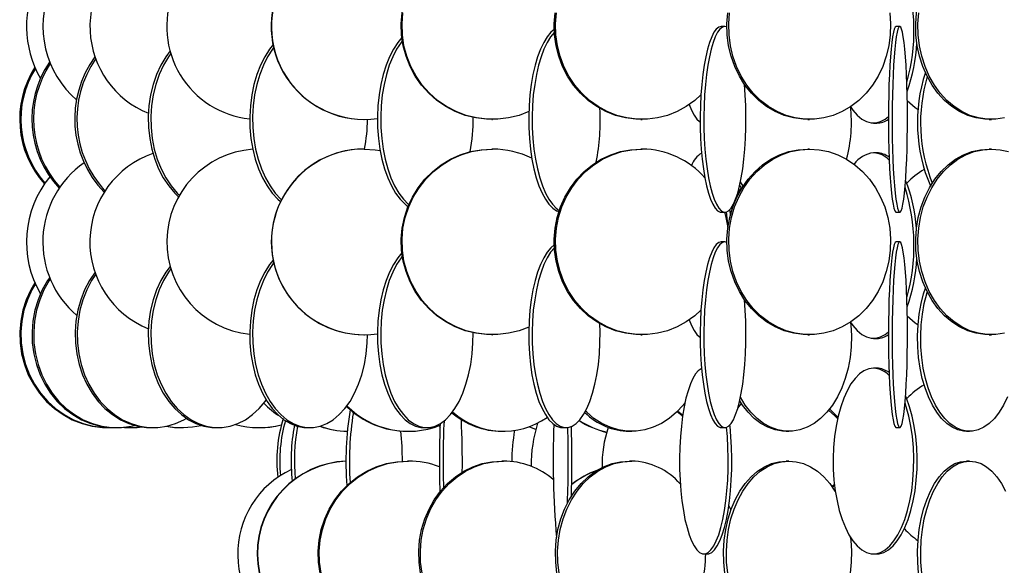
# Model space of a CAD drawing. Header units: millimetres. Extents: x 495 to 2657, y 518 to 2595.
# Tile 9 of 96: x 548 to 680, y 1844 to 1917. Entities that reach past the tile are written whole.
import ezdxf

# ---------------------------------------------------------------- set-up
doc = ezdxf.new("R2010")
doc.units = ezdxf.units.MM

msp = doc.modelspace()

# ---------------------------------------------------------------- linework, layer by layer
at = {"color": 7, "linetype": 'Continuous', "lineweight": 25}
for p, q in [((642.84, 1916.55), (642.35, 1916.55)), ((666.4, 1916.55), (665.9, 1916.55)), ((594.19, 1904.05), (594.23, 1904.05)), ((611.44, 1904.05), (611.54, 1904.05)), ((631.52, 1904.05), (631.69, 1904.05)), ((654.01, 1904.05), (654.25, 1904.05)), ((662.85, 1903.55), (663.3, 1903.55)), ((678.43, 1904.05), (678.74, 1904.05)), ((594.23, 1900.05), (594.19, 1900.05)), ((611.54, 1900.05), (611.44, 1900.05)), ((631.69, 1900.05), (631.52, 1900.05)), ((654.25, 1900.05), (654.01, 1900.05)), ((663.3, 1899.55), (662.85, 1899.55)), ((678.74, 1900.05), (678.43, 1900.05)), ((645.28, 1895.04), (644.93, 1895.63)), ((644.58, 1894.17), (645.06, 1894.81)), ((645.06, 1894.81), (644.83, 1895.16)), ((642.35, 1891.55), (642.84, 1891.55)), ((665.9, 1891.55), (666.4, 1891.55)), ((642.84, 1887.55), (642.35, 1887.55)), ((666.4, 1887.55), (665.9, 1887.55)), ((594.19, 1875.05), (594.23, 1875.05)), ((611.44, 1875.05), (611.54, 1875.05)), ((631.52, 1875.05), (631.69, 1875.05)), ((654.01, 1875.05), (654.25, 1875.05)), ((662.85, 1874.55), (663.3, 1874.55)), ((678.43, 1875.05), (678.74, 1875.05)), ((663.3, 1870.55), (662.85, 1870.55)), ((644.58, 1865.17), (645.06, 1865.81)), ((637.15, 1864.16), (636.47, 1864.75)), ((559.72, 1862.55), (559.87, 1862.55)), ((560.67, 1862.55), (560.89, 1862.55)), ((562.71, 1862.55), (562.79, 1862.55)), ((565.54, 1862.55), (565.83, 1862.55)), ((569.57, 1862.55), (569.59, 1862.55)), ((574.24, 1862.55), (574.58, 1862.55)), ((580.11, 1862.55), (580.17, 1862.55)), ((586.56, 1862.55), (586.95, 1862.55)), ((602.25, 1862.55), (602.69, 1862.55)), ((620.98, 1862.55), (621.45, 1862.55)), ((642.35, 1862.55), (642.84, 1862.55)), ((665.9, 1862.55), (666.4, 1862.55)), ((600.07, 1862.05), (600.21, 1862.05)), ((612.78, 1862.05), (613, 1862.05)), ((629.97, 1862.05), (630.28, 1862.05)), ((651.08, 1862.05), (651.45, 1862.05)), ((675.37, 1862.05), (675.79, 1862.05)), ((600.21, 1858.05), (600.07, 1858.05)), ((613, 1858.05), (612.78, 1858.05)), ((630.28, 1858.05), (629.97, 1858.05)), ((651.45, 1858.05), (651.08, 1858.05)), ((675.79, 1858.05), (675.37, 1858.05)), ((657.24, 1854.62), (657.58, 1854.94)), ((643.66, 1851.45), (643.37, 1852.06)), ((640.01, 1845.55), (640.49, 1845.55)), ((662.85, 1845.55), (663.3, 1845.55))]:
    msp.add_line(p, q, dxfattribs=at)
at = {"color": 7, "linetype": 'Continuous', "lineweight": 25, "flags": 128}
for points in [[(678.43, 1904.05), (677.84, 1904.07), (676.68, 1904.25), (675.54, 1904.59), (674.44, 1905.11), (673.4, 1905.79), (672.42, 1906.61), (671.54, 1907.58), (670.75, 1908.67), (670.06, 1909.88), (669.5, 1911.17), (669.05, 1912.55), (668.75, 1913.97), (668.57, 1915.44), (668.54, 1916.92), (668.64, 1918.39), (668.88, 1919.84), (669.26, 1921.25), (669.76, 1922.58), (670.39, 1923.84), (671.13, 1924.99), (671.97, 1926.02), (672.9, 1926.92), (673.81, 1927.6)], [(611.44, 1904.05), (610.71, 1904.07), (609.28, 1904.25), (607.87, 1904.59), (606.52, 1905.11), (605.23, 1905.79), (604.03, 1906.61), (602.94, 1907.58), (601.96, 1908.67), (601.12, 1909.88), (600.42, 1911.17), (599.88, 1912.55), (599.49, 1913.97), (599.28, 1915.44), (599.24, 1916.92), (599.37, 1918.39), (599.66, 1919.84), (600.13, 1921.25), (600.75, 1922.58), (601.52, 1923.84), (602.43, 1924.99), (603.47, 1926.02), (603.83, 1926.32)], [(616.42, 1905.09), (615.11, 1904.59), (613.7, 1904.25), (612.27, 1904.07), (610.82, 1904.07), (609.38, 1904.25), (607.98, 1904.59), (606.62, 1905.11), (605.34, 1905.79), (604.14, 1906.61), (603.04, 1907.58), (602.07, 1908.67), (601.23, 1909.88), (600.53, 1911.17), (599.98, 1912.55), (599.6, 1913.97), (599.39, 1915.44), (599.35, 1916.92), (599.47, 1918.39)], [(631.52, 1904.05), (630.82, 1904.07), (629.45, 1904.25), (628.1, 1904.59), (626.81, 1905.11), (625.58, 1905.79), (624.43, 1906.61), (623.38, 1907.58), (622.45, 1908.67), (621.64, 1909.88), (620.97, 1911.17), (620.45, 1912.55), (620.09, 1913.97), (619.88, 1915.44), (619.84, 1916.92), (619.97, 1918.39)], [(639.61, 1907.36), (638.78, 1906.61), (637.63, 1905.79), (636.4, 1905.11), (635.1, 1904.59), (633.76, 1904.25), (632.39, 1904.07), (631, 1904.07), (629.63, 1904.25), (628.28, 1904.59), (626.99, 1905.11), (625.75, 1905.79), (624.61, 1906.61), (623.56, 1907.58), (622.63, 1908.67), (621.82, 1909.88), (621.15, 1911.17), (620.63, 1912.55), (620.27, 1913.97), (620.06, 1915.44), (620.02, 1916.92), (620.14, 1918.39)], [(654.01, 1904.05), (653.36, 1904.07), (652.08, 1904.25), (650.82, 1904.59), (649.61, 1905.11), (648.46, 1905.79), (647.39, 1906.61), (646.41, 1907.58), (645.54, 1908.67), (644.79, 1909.88), (644.16, 1911.17), (643.68, 1912.55), (643.34, 1913.97), (643.15, 1915.44), (643.11, 1916.92), (643.22, 1918.39)], [(665.04, 1918.39), (665.15, 1916.92), (665.11, 1915.44), (664.92, 1913.97), (664.58, 1912.55), (664.1, 1911.17), (663.47, 1909.88), (662.72, 1908.67), (661.85, 1907.58), (660.87, 1906.61), (659.8, 1905.79), (658.65, 1905.11), (657.44, 1904.59), (656.18, 1904.25), (654.9, 1904.07), (653.61, 1904.07), (652.32, 1904.25), (651.07, 1904.59), (649.86, 1905.11), (648.71, 1905.79), (647.63, 1906.61), (646.66, 1907.58), (645.78, 1908.67), (645.03, 1909.88), (644.41, 1911.17), (643.92, 1912.55), (643.58, 1913.97), (643.39, 1915.44), (643.35, 1916.92), (643.47, 1918.39)], [(680.49, 1904.25), (679.32, 1904.07), (678.15, 1904.07), (676.99, 1904.25), (675.85, 1904.59), (674.75, 1905.11), (673.7, 1905.79), (672.73, 1906.61), (671.84, 1907.58), (671.05, 1908.67), (670.37, 1909.88), (669.8, 1911.17), (669.36, 1912.55), (669.05, 1913.97), (668.88, 1915.44), (668.84, 1916.92), (668.95, 1918.39)], [(642.35, 1916.55), (642.02, 1916.46), (641.68, 1916.2), (641.36, 1915.77), (641.06, 1915.17), (640.77, 1914.42), (640.5, 1913.52), (640.26, 1912.49), (640.05, 1911.34), (639.87, 1910.08), (639.72, 1908.75), (639.61, 1907.34), (639.54, 1905.89), (639.51, 1904.42), (639.52, 1902.94), (639.57, 1901.47), (639.66, 1900.05), (639.79, 1898.67), (639.95, 1897.38), (640.15, 1896.17), (640.37, 1895.08), (640.63, 1894.11), (640.91, 1893.29), (641.21, 1892.61), (641.52, 1892.09), (641.85, 1891.75), (642.18, 1891.57), (642.35, 1891.55)], [(643.1, 1916.49), (642.84, 1916.55), (642.5, 1916.46), (642.17, 1916.2), (641.85, 1915.77), (641.54, 1915.17), (641.25, 1914.42), (640.99, 1913.52), (640.74, 1912.49), (640.53, 1911.34), (640.35, 1910.08), (640.21, 1908.75), (640.1, 1907.34), (640.03, 1905.89), (640, 1904.42), (640.01, 1902.94), (640.06, 1901.47), (640.15, 1900.05), (640.28, 1898.67), (640.44, 1897.38), (640.63, 1896.17), (640.86, 1895.08), (641.12, 1894.11), (641.39, 1893.29), (641.69, 1892.61), (642.01, 1892.09), (642.34, 1891.75), (642.67, 1891.57), (643.01, 1891.57), (643.34, 1891.75), (643.67, 1892.09), (643.98, 1892.61), (644.28, 1893.29), (644.56, 1894.11), (644.81, 1895.08), (645.04, 1896.17), (645.24, 1897.38), (645.4, 1898.67), (645.53, 1900.05), (645.61, 1901.47), (645.66, 1902.94), (645.67, 1904.42), (645.64, 1905.89), (645.58, 1907.34), (645.47, 1908.75), (645.46, 1908.78)], [(665.9, 1916.55), (665.78, 1916.46), (665.65, 1916.2), (665.54, 1915.77), (665.43, 1915.17), (665.32, 1914.42), (665.22, 1913.52), (665.13, 1912.49), (665.06, 1911.34), (664.99, 1910.08), (664.94, 1908.75), (664.9, 1907.34), (664.87, 1905.89), (664.86, 1904.42), (664.87, 1902.94), (664.88, 1901.47), (664.92, 1900.05), (664.96, 1898.67), (665.02, 1897.38), (665.09, 1896.17), (665.18, 1895.08), (665.27, 1894.11), (665.37, 1893.29), (665.48, 1892.61), (665.6, 1892.09), (665.71, 1891.75), (665.84, 1891.57), (665.9, 1891.55)], [(666.4, 1916.55), (666.27, 1916.46), (666.15, 1916.2), (666.04, 1915.77), (665.92, 1915.17), (665.82, 1914.42), (665.72, 1913.52), (665.63, 1912.49), (665.56, 1911.34), (665.49, 1910.08), (665.44, 1908.75), (665.4, 1907.34), (665.37, 1905.89), (665.36, 1904.42), (665.37, 1902.94), (665.38, 1901.47), (665.42, 1900.05), (665.46, 1898.67), (665.52, 1897.38), (665.59, 1896.17), (665.68, 1895.08), (665.77, 1894.11), (665.87, 1893.29), (665.98, 1892.61), (666.09, 1892.09), (666.21, 1891.75), (666.33, 1891.57), (666.46, 1891.57), (666.58, 1891.75), (666.7, 1892.09), (666.81, 1892.61), (666.92, 1893.29), (667.02, 1894.11), (667.12, 1895.08), (667.2, 1896.17), (667.27, 1897.38), (667.33, 1898.67), (667.38, 1900.05), (667.41, 1901.47), (667.43, 1902.94), (667.43, 1904.42), (667.42, 1905.89), (667.39, 1907.34), (667.36, 1908.75), (667.3, 1910.08), (667.24, 1911.34), (667.16, 1912.49), (667.07, 1913.52), (666.97, 1914.42), (666.87, 1915.17), (666.76, 1915.77), (666.64, 1916.2), (666.52, 1916.46), (666.4, 1916.55)], [(619.84, 1916.15), (619.39, 1915.77), (618.89, 1915.17), (618.43, 1914.42), (617.99, 1913.52), (617.61, 1912.49), (617.26, 1911.34), (616.97, 1910.08), (616.74, 1908.75), (616.57, 1907.34), (616.45, 1905.89), (616.41, 1904.42), (616.42, 1902.94), (616.5, 1901.47), (616.65, 1900.05), (616.85, 1898.67), (617.11, 1897.38), (617.43, 1896.17), (617.79, 1895.08), (618.21, 1894.11), (618.66, 1893.29), (619.14, 1892.61), (619.65, 1892.09), (620.17, 1891.75), (620.48, 1891.63)], [(619.86, 1915.77), (619.86, 1915.77), (619.36, 1915.17), (618.89, 1914.42), (618.46, 1913.52), (618.07, 1912.49), (617.73, 1911.34), (617.44, 1910.08), (617.21, 1908.75), (617.03, 1907.34), (616.92, 1905.89), (616.87, 1904.42), (616.89, 1902.94), (616.97, 1901.47), (617.11, 1900.05), (617.32, 1898.67), (617.58, 1897.38), (617.89, 1896.17), (618.26, 1895.08), (618.67, 1894.11), (619.12, 1893.29), (619.6, 1892.61), (620.11, 1892.09), (620.53, 1891.8)], [(581.97, 1914.11), (581.51, 1913.52), (580.85, 1912.49), (580.27, 1911.34), (579.79, 1910.08), (579.39, 1908.75), (579.1, 1907.34), (578.91, 1905.89), (578.83, 1904.42), (578.85, 1902.94), (578.99, 1901.47), (579.23, 1900.05), (579.58, 1898.67), (580.02, 1897.38), (580.55, 1896.17), (581.17, 1895.08), (581.87, 1894.11), (582.63, 1893.29), (582.97, 1892.98)], [(599.32, 1915.07), (598.78, 1914.42), (598.19, 1913.52), (597.66, 1912.49), (597.2, 1911.34), (596.8, 1910.08), (596.49, 1908.75), (596.25, 1907.34), (596.1, 1905.89), (596.03, 1904.42), (596.05, 1902.94), (596.16, 1901.47), (596.36, 1900.05), (596.64, 1898.67), (596.99, 1897.38), (597.42, 1896.17), (597.92, 1895.08), (598.48, 1894.11), (599.09, 1893.29), (599.75, 1892.61), (600.14, 1892.29)], [(599.38, 1914.63), (599.21, 1914.42), (598.62, 1913.52), (598.1, 1912.49), (597.63, 1911.34), (597.24, 1910.08), (596.92, 1908.75), (596.68, 1907.34), (596.53, 1905.89), (596.47, 1904.42), (596.49, 1902.94), (596.6, 1901.47), (596.79, 1900.05), (597.07, 1898.67), (597.42, 1897.38), (597.85, 1896.17), (598.35, 1895.08), (598.91, 1894.11), (599.52, 1893.29), (600.18, 1892.61), (600.25, 1892.55)], [(568.1, 1913.26), (567.53, 1912.49), (566.86, 1911.34), (566.28, 1910.08), (565.82, 1908.75), (565.47, 1907.34), (565.25, 1905.89), (565.16, 1904.42), (565.19, 1902.94), (565.35, 1901.47), (565.63, 1900.05), (566.03, 1898.67), (566.55, 1897.38), (567.18, 1896.17), (567.91, 1895.08), (568.72, 1894.11), (569.23, 1893.62)], [(568.19, 1912.93), (567.88, 1912.49), (567.2, 1911.34), (566.62, 1910.08), (566.16, 1908.75), (565.82, 1907.34), (565.59, 1905.89), (565.5, 1904.42), (565.53, 1902.94), (565.69, 1901.47), (565.97, 1900.05), (566.38, 1898.67), (566.9, 1897.38), (567.53, 1896.17), (568.25, 1895.08), (569.07, 1894.11), (569.35, 1893.83)], [(582.05, 1913.72), (581.9, 1913.52), (581.24, 1912.49), (580.67, 1911.34), (580.18, 1910.08), (579.78, 1908.75), (579.49, 1907.34), (579.3, 1905.89), (579.22, 1904.42), (579.25, 1902.94), (579.38, 1901.47), (579.62, 1900.05), (579.97, 1898.67), (580.41, 1897.38), (580.95, 1896.17), (581.56, 1895.08), (582.26, 1894.11), (583.02, 1893.29), (583.09, 1893.22)], [(638.04, 1906.06), (638.34, 1905.29), (638.69, 1904.61), (639.05, 1904.09), (639.43, 1903.75), (639.51, 1903.69)], [(668.86, 1905.33), (668.48, 1905.61), (667.41, 1906.54)], [(659.73, 1905.81), (660.08, 1905.29), (660.66, 1904.61), (661.26, 1904.09), (661.89, 1903.75), (662.53, 1903.57), (663.17, 1903.57), (663.81, 1903.75), (664.44, 1904.09), (664.86, 1904.44)], [(594.23, 1900.05), (595.71, 1899.96), (596.39, 1899.86)], [(611.44, 1875.05), (610.71, 1875.07), (609.28, 1875.25), (607.87, 1875.59), (606.52, 1876.11), (605.23, 1876.79), (604.03, 1877.61), (602.94, 1878.58), (601.96, 1879.67), (601.12, 1880.88), (600.42, 1882.17), (599.88, 1883.55), (599.49, 1884.97), (599.28, 1886.44), (599.24, 1887.92), (599.37, 1889.39), (599.66, 1890.84), (600.13, 1892.25), (600.75, 1893.58), (601.52, 1894.84), (602.43, 1895.99), (603.47, 1897.02), (604.62, 1897.92), (605.86, 1898.67), (607.19, 1899.27), (608.57, 1899.7), (609.99, 1899.96), (611.44, 1900.05)], [(616.42, 1876.09), (615.11, 1875.59), (613.7, 1875.25), (612.27, 1875.07), (610.82, 1875.07), (609.38, 1875.25), (607.98, 1875.59), (606.62, 1876.11), (605.34, 1876.79), (604.14, 1877.61), (603.04, 1878.58), (602.07, 1879.67), (601.23, 1880.88), (600.53, 1882.17), (599.98, 1883.55), (599.6, 1884.97), (599.39, 1886.44), (599.35, 1887.92), (599.47, 1889.39), (599.77, 1890.84), (600.24, 1892.25), (600.86, 1893.58), (601.63, 1894.84), (602.54, 1895.99), (603.58, 1897.02), (604.73, 1897.92), (605.97, 1898.67), (607.29, 1899.27), (608.68, 1899.7), (610.1, 1899.96), (611.54, 1900.05), (611.54, 1900.05)], [(631.52, 1875.05), (630.82, 1875.07), (629.45, 1875.25), (628.1, 1875.59), (626.81, 1876.11), (625.58, 1876.79), (624.43, 1877.61), (623.38, 1878.58), (622.45, 1879.67), (621.64, 1880.88), (620.97, 1882.17), (620.45, 1883.55), (620.09, 1884.97), (619.88, 1886.44), (619.84, 1887.92), (619.97, 1889.39), (620.25, 1890.84), (620.69, 1892.25), (621.29, 1893.58), (622.03, 1894.84), (622.9, 1895.99), (623.89, 1897.02), (624.99, 1897.92), (626.18, 1898.67), (627.45, 1899.27), (628.77, 1899.7), (630.13, 1899.96), (631.52, 1900.05), (631.52, 1900.05)], [(639.61, 1878.36), (638.78, 1877.61), (637.63, 1876.79), (636.4, 1876.11), (635.1, 1875.59), (633.76, 1875.25), (632.39, 1875.07), (631, 1875.07), (629.63, 1875.25), (628.28, 1875.59), (626.99, 1876.11), (625.75, 1876.79), (624.61, 1877.61), (623.56, 1878.58), (622.63, 1879.67), (621.82, 1880.88), (621.15, 1882.17), (620.63, 1883.55), (620.27, 1884.97), (620.06, 1886.44), (620.02, 1887.92), (620.14, 1889.39), (620.43, 1890.84), (620.87, 1892.25), (621.47, 1893.58), (622.21, 1894.84), (623.08, 1895.99), (624.07, 1897.02), (625.17, 1897.92), (626.36, 1898.67), (627.63, 1899.27), (628.95, 1899.7), (630.31, 1899.96), (631.69, 1900.05), (631.69, 1900.05)], [(654.01, 1875.05), (653.36, 1875.07), (652.08, 1875.25), (650.82, 1875.59), (649.61, 1876.11), (648.46, 1876.79), (647.39, 1877.61), (646.41, 1878.58), (645.54, 1879.67), (644.79, 1880.88), (644.16, 1882.17), (643.68, 1883.55), (643.34, 1884.97), (643.15, 1886.44), (643.11, 1887.92), (643.22, 1889.39), (643.49, 1890.84), (643.9, 1892.25), (644.46, 1893.58), (645.15, 1894.84), (645.96, 1895.99), (646.89, 1897.02), (647.92, 1897.92), (649.03, 1898.67), (650.21, 1899.27), (651.45, 1899.7), (652.72, 1899.96), (654.01, 1900.05), (654.01, 1900.05)], [(654.25, 1900.05), (655.54, 1899.96), (656.81, 1899.7), (658.05, 1899.27), (659.23, 1898.67), (660.34, 1897.92), (661.37, 1897.02), (662.3, 1895.99), (663.11, 1894.84), (663.8, 1893.58), (664.36, 1892.25), (664.77, 1890.84), (665.04, 1889.39), (665.15, 1887.92), (665.11, 1886.44), (664.92, 1884.97), (664.58, 1883.55), (664.1, 1882.17), (663.47, 1880.88), (662.72, 1879.67), (661.85, 1878.58), (660.87, 1877.61), (659.8, 1876.79), (658.65, 1876.11), (657.44, 1875.59), (656.18, 1875.25), (654.9, 1875.07), (653.61, 1875.07), (652.32, 1875.25), (651.07, 1875.59), (649.86, 1876.11), (648.71, 1876.79), (647.63, 1877.61), (646.66, 1878.58), (645.78, 1879.67), (645.03, 1880.88), (644.41, 1882.17), (643.92, 1883.55), (643.58, 1884.97), (643.39, 1886.44), (643.35, 1887.92), (643.47, 1889.39), (643.73, 1890.84), (644.15, 1892.25), (644.7, 1893.58), (645.39, 1894.84), (646.21, 1895.99), (647.13, 1897.02), (648.16, 1897.92), (649.27, 1898.67), (650.45, 1899.27), (651.69, 1899.7), (652.96, 1899.96), (654.25, 1900.05)], [(678.43, 1875.05), (677.84, 1875.07), (676.68, 1875.25), (675.54, 1875.59), (674.44, 1876.11), (673.4, 1876.79), (672.42, 1877.61), (671.54, 1878.58), (670.75, 1879.67), (670.06, 1880.88), (669.5, 1882.17), (669.05, 1883.55), (668.75, 1884.97), (668.57, 1886.44), (668.54, 1887.92), (668.64, 1889.39), (668.88, 1890.84), (669.26, 1892.25), (669.76, 1893.58), (670.39, 1894.84), (671.13, 1895.99), (671.97, 1897.02), (672.9, 1897.92), (673.91, 1898.67), (674.98, 1899.27), (676.11, 1899.7), (677.26, 1899.96), (678.43, 1900.05), (678.43, 1900.05)], [(680.49, 1875.25), (679.32, 1875.07), (678.15, 1875.07), (676.99, 1875.25), (675.85, 1875.59), (674.75, 1876.11), (673.7, 1876.79), (672.73, 1877.61), (671.84, 1878.58), (671.05, 1879.67), (670.37, 1880.88), (669.8, 1882.17), (669.36, 1883.55), (669.05, 1884.97), (668.88, 1886.44), (668.84, 1887.92), (668.95, 1889.39), (669.19, 1890.84), (669.56, 1892.25), (670.07, 1893.58), (670.69, 1894.84), (671.43, 1895.99), (672.27, 1897.02), (673.21, 1897.92), (674.22, 1898.67), (675.29, 1899.27), (676.41, 1899.7), (677.57, 1899.96), (678.74, 1900.05)], [(678.74, 1900.05), (679.91, 1899.96), (681.06, 1899.7)], [(642.76, 1891.55), (642.96, 1890.84), (643.23, 1889.47)], [(643.22, 1889.58), (643.17, 1890.34), (643.06, 1891.59)], [(643.58, 1891.2), (643.53, 1891.75), (643.51, 1891.9)], [(642.35, 1887.55), (642.02, 1887.46), (641.68, 1887.2), (641.36, 1886.77), (641.06, 1886.17), (640.77, 1885.42), (640.5, 1884.52), (640.26, 1883.49), (640.05, 1882.34), (639.87, 1881.08), (639.72, 1879.75), (639.61, 1878.34), (639.54, 1876.89), (639.51, 1875.42), (639.52, 1873.94), (639.57, 1872.47), (639.66, 1871.05), (639.79, 1869.67), (639.95, 1868.38), (640.15, 1867.17), (640.37, 1866.08), (640.63, 1865.11), (640.91, 1864.29), (641.21, 1863.61), (641.52, 1863.09), (641.85, 1862.75), (642.18, 1862.57), (642.35, 1862.55)], [(643.1, 1887.49), (642.84, 1887.55), (642.5, 1887.46), (642.17, 1887.2), (641.85, 1886.77), (641.54, 1886.17), (641.25, 1885.42), (640.99, 1884.52), (640.74, 1883.49), (640.53, 1882.34), (640.35, 1881.08), (640.21, 1879.75), (640.1, 1878.34), (640.03, 1876.89), (640, 1875.42), (640.01, 1873.94), (640.06, 1872.47), (640.15, 1871.05), (640.28, 1869.67), (640.44, 1868.38), (640.63, 1867.17), (640.86, 1866.08), (641.12, 1865.11), (641.39, 1864.29), (641.69, 1863.61), (642.01, 1863.09), (642.34, 1862.75), (642.67, 1862.57), (643.01, 1862.57), (643.34, 1862.75), (643.67, 1863.09), (643.98, 1863.61), (644.28, 1864.29), (644.56, 1865.11), (644.81, 1866.08), (645.04, 1867.17), (645.24, 1868.38), (645.4, 1869.67), (645.53, 1871.05), (645.61, 1872.47), (645.66, 1873.94), (645.67, 1875.42), (645.64, 1876.89), (645.58, 1878.34), (645.47, 1879.75), (645.46, 1879.78)], [(665.9, 1887.55), (665.78, 1887.46), (665.65, 1887.2), (665.54, 1886.77), (665.43, 1886.17), (665.32, 1885.42), (665.22, 1884.52), (665.13, 1883.49), (665.06, 1882.34), (664.99, 1881.08), (664.94, 1879.75), (664.9, 1878.34), (664.87, 1876.89), (664.86, 1875.42), (664.87, 1873.94), (664.88, 1872.47), (664.92, 1871.05), (664.96, 1869.67), (665.02, 1868.38), (665.09, 1867.17), (665.18, 1866.08), (665.27, 1865.11), (665.37, 1864.29), (665.48, 1863.61), (665.6, 1863.09), (665.71, 1862.75), (665.84, 1862.57), (665.9, 1862.55)], [(666.4, 1887.55), (666.27, 1887.46), (666.15, 1887.2), (666.04, 1886.77), (665.92, 1886.17), (665.82, 1885.42), (665.72, 1884.52), (665.63, 1883.49), (665.56, 1882.34), (665.49, 1881.08), (665.44, 1879.75), (665.4, 1878.34), (665.37, 1876.89), (665.36, 1875.42), (665.37, 1873.94), (665.38, 1872.47), (665.42, 1871.05), (665.46, 1869.67), (665.52, 1868.38), (665.59, 1867.17), (665.68, 1866.08), (665.77, 1865.11), (665.87, 1864.29), (665.98, 1863.61), (666.09, 1863.09), (666.21, 1862.75), (666.33, 1862.57), (666.46, 1862.57), (666.58, 1862.75), (666.7, 1863.09), (666.81, 1863.61), (666.92, 1864.29), (667.02, 1865.11), (667.12, 1866.08), (667.2, 1867.17), (667.27, 1868.38), (667.33, 1869.67), (667.38, 1871.05), (667.41, 1872.47), (667.43, 1873.94), (667.43, 1875.42), (667.42, 1876.89), (667.39, 1878.34), (667.36, 1879.75), (667.3, 1881.08), (667.24, 1882.34), (667.16, 1883.49), (667.07, 1884.52), (666.97, 1885.42), (666.87, 1886.17), (666.76, 1886.77), (666.64, 1887.2), (666.52, 1887.46), (666.4, 1887.55)], [(599.32, 1886.07), (598.78, 1885.42), (598.19, 1884.52), (597.66, 1883.49), (597.2, 1882.34), (596.8, 1881.08), (596.49, 1879.75), (596.25, 1878.34), (596.1, 1876.89), (596.03, 1875.42), (596.05, 1873.94), (596.16, 1872.47), (596.36, 1871.05), (596.64, 1869.67), (596.99, 1868.38), (597.42, 1867.17), (597.92, 1866.08), (598.48, 1865.11), (599.09, 1864.29), (599.75, 1863.61), (600.44, 1863.09), (601.15, 1862.75), (601.89, 1862.57), (602.25, 1862.55)], [(619.84, 1887.15), (619.39, 1886.77), (618.89, 1886.17), (618.43, 1885.42), (617.99, 1884.52), (617.61, 1883.49), (617.26, 1882.34), (616.97, 1881.08), (616.74, 1879.75), (616.57, 1878.34), (616.45, 1876.89), (616.41, 1875.42), (616.42, 1873.94), (616.5, 1872.47), (616.65, 1871.05), (616.85, 1869.67), (617.11, 1868.38), (617.43, 1867.17), (617.79, 1866.08), (618.21, 1865.11), (618.66, 1864.29), (619.14, 1863.61), (619.65, 1863.09), (620.17, 1862.75), (620.71, 1862.57), (620.98, 1862.55)], [(619.86, 1886.77), (619.86, 1886.77), (619.36, 1886.17), (618.89, 1885.42), (618.46, 1884.52), (618.07, 1883.49), (617.73, 1882.34), (617.44, 1881.08), (617.21, 1879.75), (617.03, 1878.34), (616.92, 1876.89), (616.87, 1875.42), (616.89, 1873.94), (616.97, 1872.47), (617.11, 1871.05), (617.32, 1869.67), (617.58, 1868.38), (617.89, 1867.17), (618.26, 1866.08), (618.67, 1865.11), (619.12, 1864.29), (619.6, 1863.61), (620.11, 1863.09), (620.64, 1862.75), (621.18, 1862.57), (621.72, 1862.57), (622.26, 1862.75), (622.79, 1863.09), (623.3, 1863.61), (623.78, 1864.29), (624.23, 1865.11), (624.64, 1866.08), (625.01, 1867.17), (625.32, 1868.38), (625.58, 1869.67), (625.79, 1871.05), (625.93, 1872.47), (626.01, 1873.94), (626.03, 1875.42), (626, 1876.53)], [(581.97, 1885.11), (581.51, 1884.52), (580.85, 1883.49), (580.27, 1882.34), (579.79, 1881.08), (579.39, 1879.75), (579.1, 1878.34), (578.91, 1876.89), (578.83, 1875.42), (578.85, 1873.94), (578.99, 1872.47), (579.23, 1871.05), (579.58, 1869.67), (580.02, 1868.38), (580.55, 1867.17), (581.17, 1866.08), (581.87, 1865.11), (582.63, 1864.29), (583.44, 1863.61), (584.3, 1863.09), (585.19, 1862.75), (586.1, 1862.57), (586.56, 1862.55)], [(582.05, 1884.72), (581.9, 1884.52), (581.24, 1883.49), (580.67, 1882.34), (580.18, 1881.08), (579.78, 1879.75), (579.49, 1878.34), (579.3, 1876.89), (579.22, 1875.42), (579.25, 1873.94), (579.38, 1872.47), (579.62, 1871.05), (579.97, 1869.67), (580.41, 1868.38), (580.95, 1867.17), (581.56, 1866.08), (582.26, 1865.11), (583.02, 1864.29), (583.83, 1863.61), (584.69, 1863.09), (585.58, 1862.75), (586.49, 1862.57), (587.41, 1862.57), (588.32, 1862.75), (589.21, 1863.09), (590.07, 1863.61), (590.89, 1864.29), (591.65, 1865.11), (592.34, 1866.08), (592.96, 1867.17), (593.5, 1868.38), (593.94, 1869.67), (594.28, 1871.05), (594.52, 1872.47), (594.66, 1873.94), (594.69, 1875.06)], [(599.38, 1885.63), (599.21, 1885.42), (598.62, 1884.52), (598.1, 1883.49), (597.63, 1882.34), (597.24, 1881.08), (596.92, 1879.75), (596.68, 1878.34), (596.53, 1876.89), (596.47, 1875.42), (596.49, 1873.94), (596.6, 1872.47), (596.79, 1871.05), (597.07, 1869.67), (597.42, 1868.38), (597.85, 1867.17), (598.35, 1866.08), (598.91, 1865.11), (599.52, 1864.29), (600.18, 1863.61), (600.87, 1863.09), (601.59, 1862.75), (602.32, 1862.57), (603.06, 1862.57), (603.79, 1862.75), (604.51, 1863.09), (605.2, 1863.61), (605.85, 1864.29), (606.47, 1865.11), (607.02, 1866.08), (607.52, 1867.17), (607.95, 1868.38), (608.31, 1869.67), (608.59, 1871.05), (608.78, 1872.47), (608.89, 1873.94), (608.91, 1875.32)], [(557.99, 1883.48), (557.23, 1882.34), (556.58, 1881.08), (556.06, 1879.75), (555.67, 1878.34), (555.42, 1876.89), (555.31, 1875.42), (555.35, 1873.94), (555.53, 1872.47), (555.85, 1871.05), (556.3, 1869.67), (556.89, 1868.38), (557.59, 1867.17), (558.41, 1866.08), (559.33, 1865.11), (560.34, 1864.29), (561.42, 1863.61), (562.55, 1863.09), (563.73, 1862.75), (564.94, 1862.57), (565.54, 1862.55)], [(568.1, 1884.26), (567.53, 1883.49), (566.86, 1882.34), (566.28, 1881.08), (565.82, 1879.75), (565.47, 1878.34), (565.25, 1876.89), (565.16, 1875.42), (565.19, 1873.94), (565.35, 1872.47), (565.63, 1871.05), (566.03, 1869.67), (566.55, 1868.38), (567.18, 1867.17), (567.91, 1866.08), (568.72, 1865.11), (569.62, 1864.29), (570.57, 1863.61), (571.58, 1863.09), (572.63, 1862.75), (573.7, 1862.57), (574.24, 1862.55)], [(568.19, 1883.93), (567.88, 1883.49), (567.2, 1882.34), (566.62, 1881.08), (566.16, 1879.75), (565.82, 1878.34), (565.59, 1876.89), (565.5, 1875.42), (565.53, 1873.94), (565.69, 1872.47), (565.97, 1871.05), (566.38, 1869.67), (566.9, 1868.38), (567.53, 1867.17), (568.25, 1866.08), (569.07, 1865.11), (569.96, 1864.29), (570.92, 1863.61), (571.93, 1863.09), (572.97, 1862.75), (574.04, 1862.57), (575.12, 1862.57), (576.19, 1862.75), (577.23, 1863.09), (578.24, 1863.61), (579.2, 1864.29), (580.09, 1865.11), (580.91, 1866.08), (581.05, 1866.28)], [(551.88, 1882.76), (551.59, 1882.34), (550.88, 1881.08), (550.32, 1879.75), (549.89, 1878.34), (549.62, 1876.89), (549.5, 1875.42), (549.54, 1873.94), (549.74, 1872.47), (550.09, 1871.05), (550.58, 1869.67), (551.22, 1868.38), (551.99, 1867.17), (552.89, 1866.08), (553.89, 1865.11), (554.99, 1864.29), (556.17, 1863.61), (557.41, 1863.09), (558.69, 1862.75), (560.01, 1862.57), (560.67, 1862.55)], [(551.96, 1882.55), (551.82, 1882.34), (551.11, 1881.08), (550.54, 1879.75), (550.12, 1878.34), (549.84, 1876.89), (549.73, 1875.42), (549.76, 1873.94), (549.96, 1872.47), (550.31, 1871.05), (550.81, 1869.67), (551.45, 1868.38), (552.22, 1867.17), (553.11, 1866.08), (554.11, 1865.11), (555.21, 1864.29), (556.39, 1863.61), (557.63, 1863.09), (558.92, 1862.75), (560.23, 1862.57), (561.56, 1862.57), (562.87, 1862.75), (563.32, 1862.85)], [(558.08, 1883.22), (557.51, 1882.34), (556.87, 1881.08), (556.34, 1879.75), (555.96, 1878.34), (555.71, 1876.89), (555.6, 1875.42), (555.63, 1873.94), (555.81, 1872.47), (556.13, 1871.05), (556.59, 1869.67), (557.17, 1868.38), (557.88, 1867.17), (558.7, 1866.08), (559.62, 1865.11), (560.62, 1864.29), (561.7, 1863.61), (562.84, 1863.09), (564.02, 1862.75), (565.22, 1862.57), (566.44, 1862.57), (567.64, 1862.75), (568.82, 1863.09), (569.96, 1863.61), (570.28, 1863.79)], [(549.88, 1882.05), (549.32, 1881.08), (548.72, 1879.75), (548.27, 1878.34), (547.98, 1876.89), (547.85, 1875.42), (547.89, 1873.94), (548.1, 1872.47), (548.47, 1871.05), (549, 1869.67), (549.68, 1868.38), (550.5, 1867.17), (551.45, 1866.08), (552.51, 1865.11), (553.68, 1864.29), (554.93, 1863.61), (556.25, 1863.09), (557.62, 1862.75), (559.01, 1862.57), (559.72, 1862.55)], [(549.95, 1881.91), (549.48, 1881.08), (548.87, 1879.75), (548.42, 1878.34), (548.13, 1876.89), (548.01, 1875.42), (548.05, 1873.94), (548.26, 1872.47), (548.63, 1871.05), (549.16, 1869.67), (549.84, 1868.38), (550.66, 1867.17), (551.61, 1866.08), (552.67, 1865.11), (553.84, 1864.29), (555.09, 1863.61), (556.41, 1863.09), (557.77, 1862.75), (559.17, 1862.57), (560.28, 1862.56)], [(675.37, 1862.05), (674.98, 1862.07), (674.21, 1862.25), (673.45, 1862.59), (672.72, 1863.11), (672.02, 1863.79), (671.38, 1864.61), (670.79, 1865.58), (670.26, 1866.67), (669.81, 1867.88), (669.43, 1869.17), (669.14, 1870.55), (668.93, 1871.97), (668.81, 1873.44), (668.79, 1874.92), (668.86, 1876.39), (669.02, 1877.84), (669.27, 1879.25), (669.61, 1880.58), (669.84, 1881.33)], [(680.9, 1866.67), (680.38, 1865.58), (679.79, 1864.61), (679.14, 1863.79), (678.45, 1863.11), (677.72, 1862.59), (676.96, 1862.25), (676.18, 1862.07), (675.4, 1862.07), (674.63, 1862.25), (673.87, 1862.59), (673.14, 1863.11), (672.45, 1863.79), (671.8, 1864.61), (671.21, 1865.58), (670.68, 1866.67), (670.23, 1867.88), (669.85, 1869.17), (669.56, 1870.55), (669.36, 1871.97), (669.24, 1873.44), (669.22, 1874.92), (669.29, 1876.39), (669.45, 1877.84), (669.7, 1879.25), (670.03, 1880.58), (670.1, 1880.8)], [(638.04, 1877.06), (638.34, 1876.29), (638.69, 1875.61), (639.05, 1875.09), (639.43, 1874.75), (639.51, 1874.69)], [(659.73, 1876.81), (659.78, 1876.39), (659.87, 1874.92), (659.84, 1873.44), (659.69, 1871.97), (659.43, 1870.55), (659.05, 1869.17), (658.57, 1867.88), (657.99, 1866.67), (657.31, 1865.58), (656.56, 1864.61), (655.73, 1863.79), (654.84, 1863.11), (653.91, 1862.59), (652.94, 1862.25), (651.95, 1862.07), (650.95, 1862.07), (649.96, 1862.25), (648.99, 1862.59), (648.05, 1863.11), (647.17, 1863.79), (646.34, 1864.61), (645.58, 1865.58), (644.93, 1866.63)], [(659.73, 1876.81), (660.08, 1876.29), (660.66, 1875.61), (661.26, 1875.09), (661.89, 1874.75), (662.53, 1874.57), (663.17, 1874.57), (663.81, 1874.75), (664.44, 1875.09), (664.86, 1875.44)], [(668.86, 1876.33), (668.48, 1876.61), (667.41, 1877.54)], [(639.71, 1870.5), (639.62, 1870.46), (639.24, 1870.2), (638.87, 1869.77), (638.51, 1869.17), (638.18, 1868.42), (637.87, 1867.52), (637.59, 1866.49), (637.35, 1865.34), (637.14, 1864.08), (636.97, 1862.75), (636.85, 1861.34), (636.77, 1859.89), (636.73, 1858.42), (636.74, 1856.94), (636.8, 1855.47), (636.9, 1854.05), (637.05, 1852.67), (637.24, 1851.38), (637.46, 1850.17), (637.73, 1849.08), (638.02, 1848.11), (638.34, 1847.29), (638.69, 1846.61), (639.05, 1846.09), (639.43, 1845.75), (639.81, 1845.57), (640.2, 1845.57), (640.59, 1845.75), (640.96, 1846.09), (641.33, 1846.61), (641.67, 1847.29), (642, 1848.11), (642.29, 1849.08), (642.55, 1850.17), (642.78, 1851.38), (642.97, 1852.67), (643.11, 1854.05), (643.21, 1855.47), (643.27, 1856.94), (643.28, 1858.42), (643.25, 1859.89), (643.17, 1861.34), (643.06, 1862.59)], [(662.85, 1870.55), (662.21, 1870.46), (661.57, 1870.2), (660.96, 1869.77), (660.37, 1869.17), (659.81, 1868.42), (659.3, 1867.52), (658.84, 1866.49), (658.43, 1865.34), (658.09, 1864.08), (657.81, 1862.75), (657.6, 1861.34), (657.47, 1859.89), (657.41, 1858.42), (657.43, 1856.94), (657.53, 1855.47), (657.7, 1854.05), (657.94, 1852.67), (658.25, 1851.38), (658.63, 1850.17), (659.06, 1849.08), (659.55, 1848.11), (660.08, 1847.29), (660.66, 1846.61), (661.26, 1846.09), (661.89, 1845.75), (662.53, 1845.57), (663.17, 1845.57), (663.81, 1845.75), (664.44, 1846.09), (665.04, 1846.61), (665.61, 1847.29), (666.15, 1848.11), (666.64, 1849.08), (667.07, 1850.17), (667.45, 1851.38), (667.76, 1852.67), (668, 1854.05), (668.17, 1855.47), (668.26, 1856.94), (668.28, 1858.42), (668.23, 1859.89), (668.09, 1861.34), (667.89, 1862.75), (667.61, 1864.08), (667.27, 1865.34), (667.1, 1865.85)], [(651.08, 1862.05), (650.58, 1862.07), (649.59, 1862.25), (648.62, 1862.59), (647.68, 1863.11), (646.8, 1863.79), (645.97, 1864.61), (645.21, 1865.58), (644.83, 1866.16)], [(663.3, 1845.55), (663.62, 1845.57), (664.26, 1845.75), (664.89, 1846.09), (665.49, 1846.61), (666.06, 1847.29), (666.6, 1848.11), (667.09, 1849.08), (667.52, 1850.17), (667.9, 1851.38), (668.21, 1852.67), (668.45, 1854.05), (668.62, 1855.47), (668.72, 1856.94), (668.73, 1858.42), (668.68, 1859.89), (668.54, 1861.34), (668.34, 1862.75), (668.06, 1864.08), (667.72, 1865.34), (667.31, 1866.49), (667.17, 1866.82)], [(637.45, 1865.86), (637.22, 1865.58), (636.33, 1864.61), (635.35, 1863.79), (634.3, 1863.11), (633.19, 1862.59), (632.04, 1862.25), (630.87, 1862.07), (629.68, 1862.07), (628.51, 1862.25), (627.36, 1862.59), (626.25, 1863.11), (625.2, 1863.79), (624.22, 1864.61), (624.06, 1864.77)], [(658.02, 1863.79), (657.63, 1864.11), (656.81, 1864.91)], [(658.06, 1863.96), (657.88, 1864.11), (656.93, 1865.06)], [(637.13, 1864.06), (637.07, 1864.11), (636.4, 1864.68)], [(561.76, 1862.59), (561.98, 1862.57), (562.71, 1862.55)], [(567.52, 1862.72), (568.83, 1862.57), (569.57, 1862.55)], [(604.38, 1862.83), (604.41, 1862.75), (604.46, 1862.58)], [(617.35, 1862.29), (616.56, 1862.61), (616.45, 1862.66)], [(640.49, 1845.55), (640.68, 1845.57), (641.07, 1845.75), (641.45, 1846.09), (641.81, 1846.61), (642.16, 1847.29), (642.48, 1848.11), (642.77, 1849.08), (643.03, 1850.17), (643.26, 1851.38), (643.45, 1852.67), (643.59, 1854.05), (643.7, 1855.47), (643.75, 1856.94), (643.76, 1858.42), (643.73, 1859.89), (643.65, 1861.34), (643.53, 1862.75), (643.51, 1862.85)], [(588.3, 1842.97), (588.09, 1844.44), (588.05, 1845.92), (588.18, 1847.39), (588.47, 1848.84), (588.93, 1850.25), (589.54, 1851.58), (590.3, 1852.84), (591.2, 1853.99), (592.22, 1855.02), (593.35, 1855.92), (594.58, 1856.67), (595.88, 1857.27), (597.25, 1857.7), (598.65, 1857.96), (600.07, 1858.05), (600.07, 1858.05)], [(588.44, 1842.97), (588.23, 1844.44), (588.19, 1845.92), (588.32, 1847.39), (588.61, 1848.84), (589.07, 1850.25), (589.68, 1851.58), (590.44, 1852.84), (591.34, 1853.99), (592.36, 1855.02), (593.49, 1855.92), (594.72, 1856.67), (596.02, 1857.27), (597.38, 1857.7), (598.78, 1857.96), (600.21, 1858.05), (600.21, 1858.05)], [(601.83, 1842.97), (601.63, 1844.44), (601.59, 1845.92), (601.71, 1847.39), (601.98, 1848.84), (602.41, 1850.25), (602.98, 1851.58), (603.68, 1852.84), (604.52, 1853.99), (605.47, 1855.02), (606.53, 1855.92), (607.67, 1856.67), (608.88, 1857.27), (610.15, 1857.7), (611.45, 1857.96), (612.78, 1858.05), (612.78, 1858.05)], [(602.05, 1842.97), (601.85, 1844.44), (601.81, 1845.92), (601.93, 1847.39), (602.21, 1848.84), (602.63, 1850.25), (603.2, 1851.58), (603.91, 1852.84), (604.74, 1853.99), (605.69, 1855.02), (606.75, 1855.92), (607.89, 1856.67), (609.1, 1857.27), (610.37, 1857.7), (611.68, 1857.96), (613, 1858.05), (613, 1858.05)], [(620.21, 1842.97), (620.04, 1844.44), (620, 1845.92), (620.11, 1847.39), (620.35, 1848.84), (620.73, 1850.25), (621.24, 1851.58), (621.87, 1852.84), (622.61, 1853.99), (623.46, 1855.02), (624.4, 1855.92), (625.42, 1856.67), (626.5, 1857.27), (627.63, 1857.7), (628.79, 1857.96), (629.97, 1858.05), (629.97, 1858.05)], [(620.51, 1842.97), (620.34, 1844.44), (620.3, 1845.92), (620.41, 1847.39), (620.65, 1848.84), (621.03, 1850.25), (621.54, 1851.58), (622.17, 1852.84), (622.92, 1853.99), (623.76, 1855.02), (624.7, 1855.92), (625.72, 1856.67), (626.8, 1857.27), (627.93, 1857.7), (629.1, 1857.96), (630.28, 1858.05), (630.28, 1858.05)], [(642.84, 1842.97), (642.69, 1844.44), (642.66, 1845.92), (642.75, 1847.39), (642.95, 1848.84), (643.27, 1850.25), (643.7, 1851.58), (644.24, 1852.84), (644.86, 1853.99), (645.58, 1855.02), (646.37, 1855.92), (647.23, 1856.67), (648.15, 1857.27), (649.1, 1857.7), (650.08, 1857.96), (651.08, 1858.05), (651.08, 1858.05)], [(643.21, 1842.97), (643.06, 1844.44), (643.03, 1845.92), (643.12, 1847.39), (643.32, 1848.84), (643.64, 1850.25), (644.07, 1851.58), (644.61, 1852.84), (645.23, 1853.99), (645.95, 1855.02), (646.74, 1855.92), (647.6, 1856.67), (648.52, 1857.27), (649.47, 1857.7), (650.45, 1857.96), (651.45, 1858.05), (651.45, 1858.05)], [(651.45, 1858.05), (652.44, 1857.96), (653.43, 1857.7), (654.38, 1857.27), (655.29, 1856.67), (656.15, 1855.92), (656.95, 1855.02), (657.66, 1853.99), (657.72, 1853.88)], [(668.93, 1842.97), (668.81, 1844.44), (668.79, 1845.92), (668.86, 1847.39), (669.02, 1848.84), (669.27, 1850.25), (669.61, 1851.58), (670.02, 1852.84), (670.51, 1853.99), (671.07, 1855.02), (671.69, 1855.92), (672.36, 1856.67), (673.08, 1857.27), (673.82, 1857.7), (674.59, 1857.96), (675.37, 1858.05), (675.37, 1858.05)], [(669.36, 1842.97), (669.24, 1844.44), (669.22, 1845.92), (669.29, 1847.39), (669.45, 1848.84), (669.7, 1850.25), (670.03, 1851.58), (670.45, 1852.84), (670.94, 1853.99), (671.5, 1855.02), (672.12, 1855.92), (672.79, 1856.67), (673.5, 1857.27), (674.25, 1857.7), (675.02, 1857.96), (675.79, 1858.05)], [(675.79, 1858.05), (676.57, 1857.96), (677.34, 1857.7), (678.09, 1857.27), (678.8, 1856.67), (679.47, 1855.92), (680.09, 1855.02), (680.65, 1853.99)], [(657.34, 1854.48), (657.38, 1854.52), (657.61, 1854.74)], [(659.73, 1847.81), (659.78, 1847.39), (659.87, 1845.92), (659.84, 1844.44), (659.69, 1842.97)]]:
    msp.add_lwpolyline(points, dxfattribs=at)
at = {"color": 7, "linetype": 'Continuous', "lineweight": 25}
for centre, radius, start, end in [((569.91, 1916.56), 12.61, 117.7889, 247.9248), ((562.76, 1916.55), 14, 151.663, 209.9871), ((642.35, 1916.02), 25.96, 344.3573, 17.5638), ((594.22, 1916.55), 12.5, 148.3831, 269.8683), ((594.25, 1916.55), 12.5, 148.5573, 278.1807), ((564.03, 1916.56), 13.06, 157.1274, 229.3995), ((580.15, 1916.54), 12.5, 158.8814, 263.8903), ((646.47, 1915.36), 22.24, 340.1155, 357.4122), ((562.97, 1904.07), 13.5, 145.2697, 223.3315), ((563.22, 1904.07), 13.52, 146.3707, 222.4758), ((569.53, 1904.09), 14.28, 143.9727, 223.6942), ((569.87, 1904.09), 14.32, 145.3902, 222.573), ((560.83, 1904.06), 12.99, 147.4073, 221.9822), ((560.99, 1904.06), 12.99, 148.1846, 221.389), ((690.2, 1903.61), 21.44, 161.7137, 203.4449), ((690.85, 1903.6), 21.66, 163.3494, 202.0513), ((594.38, 1904), 31.66, 349.5674, 2.7684), ((641.78, 1903.55), 18.1, 344.4004, 7.1752), ((575.04, 1904.03), 19.65, 348.3191, 0.0907), ((584.93, 1904), 23.99, 349.63, 0.7502), ((663.26, 1906.26), 2.71, 270.9247, 306.3871), ((569.88, 1887.54), 12.59, 108.9687, 248.0288), ((580.15, 1887.55), 12.5, 94.2063, 263.8916), ((594.22, 1887.55), 12.5, 90.1181, 269.8819), ((594.25, 1887.55), 12.5, 90.1021, 278.1761), ((611.54, 1888.08), 11.96, 63.7743, 89.9732), ((631.6, 1888.68), 11.37, 41.2244, 89.5048), ((641.2, 1896.89), 3, 119.6555, 161.9449), ((663.24, 1895.9), 3.67, 96.0954, 145.0131), ((662.67, 1896.39), 3.16, 43.2906, 86.708), ((663.22, 1896.72), 2.83, 52.2252, 88.3859), ((563.91, 1887.54), 12.96, 124.8413, 229.7041), ((676.03, 1886.75), 12.32, 121.0734, 134.9779), ((562.58, 1887.53), 13.83, 140.5936, 210.2756), ((647.84, 1888.03), 20.84, 3.7407, 21.9444), ((642.35, 1887.02), 25.96, 344.3573, 17.5638), ((646.47, 1886.36), 22.24, 340.1155, 357.4122), ((663.26, 1877.26), 2.71, 270.9247, 306.3871), ((662.67, 1867.39), 3.16, 43.2906, 86.708), ((663.22, 1867.72), 2.83, 52.2252, 88.3859), ((676.03, 1857.75), 12.32, 121.0734, 134.9779), ((589.68, 1874.5), 12.46, 224.0457, 236.8258), ((632.06, 1858.03), 40.28, 170.1109, 184.692), ((600.11, 1873.84), 11.79, 225.6899, 269.7924), ((600.2, 1873.75), 11.7, 224.9988, 291.4011), ((602.04, 1858.05), 19.56, 162.986, 186.4625), ((632.79, 1858.04), 40.54, 170.6853, 184.0979), ((612.84, 1872.49), 10.44, 229.5245, 269.6417), ((612.99, 1872.35), 10.29, 228.344, 305.0203), ((495.7, 1858.08), 111.77, 359.2174, 2.846), ((629.91, 1874.02), 12.47, 237.4684, 256.0891), ((630.11, 1870.79), 8.74, 225.245, 269.113), ((562.79, 1874.68), 12.13, 265.294, 277.1144), ((569.59, 1875.04), 12.49, 260.4855, 282.4454), ((580.11, 1874.87), 12.33, 254.9752, 283.9552), ((580.17, 1874.88), 12.33, 270.0011, 283.651), ((602.49, 1858.06), 19.62, 163.9662, 185.7321), ((610.71, 1858.05), 26.31, 169.4601, 185.9255), ((611.35, 1858.04), 26.51, 169.8272, 185.1827), ((592.29, 1874.45), 12.4, 250.9866, 268.5392), ((592.33, 1874.45), 12.4, 250.8863, 268.3264), ((718.85, 1858.04), 114.48, 177.4747, 182.0751), ((717.93, 1858.04), 113.06, 177.2621, 181.8172), ((640.69, 1857.62), 26.58, 170.1141, 179.2393), ((635.26, 1857.61), 18.51, 162.5901, 180.9003), ((737.32, 1858.08), 117.62, 177.6195, 185.0301), ((475.18, 1858.07), 146.56, 357.7792, 1.7578), ((473.73, 1858.05), 148.5, 358.1722, 1.7943), ((629.88, 1874.02), 12.47, 237.5696, 256.2174), ((641.5, 1857.58), 15.21, 160.8551, 181.5619), ((557.41, 1858.08), 41.98, 359.9232, 5.4622), ((589.72, 1845.55), 12.52, 114.9816, 247.2382), ((592.33, 1845.55), 12.5, 92.5078, 268.3536), ((592.38, 1845.55), 12.5, 92.7203, 268.1417), ((600.2, 1846.43), 11.62, 68.9606, 89.9796), ((612.92, 1847.56), 10.49, 49.364, 89.5551), ((630, 1848.94), 9.11, 41.4198, 88.2663), ((629.88, 1845.08), 12.47, 109.7241, 128.0351), ((629.91, 1845.08), 12.47, 110.2901, 128.2076), ((676.05, 1857.37), 12.36, 223.0549, 234.3861), ((624.91, 1845.53), 15.34, 344.7785, 0.0826)]:
    msp.add_arc(centre, radius, start, end, dxfattribs=at)

doc.saveas('drawing.dxf')
